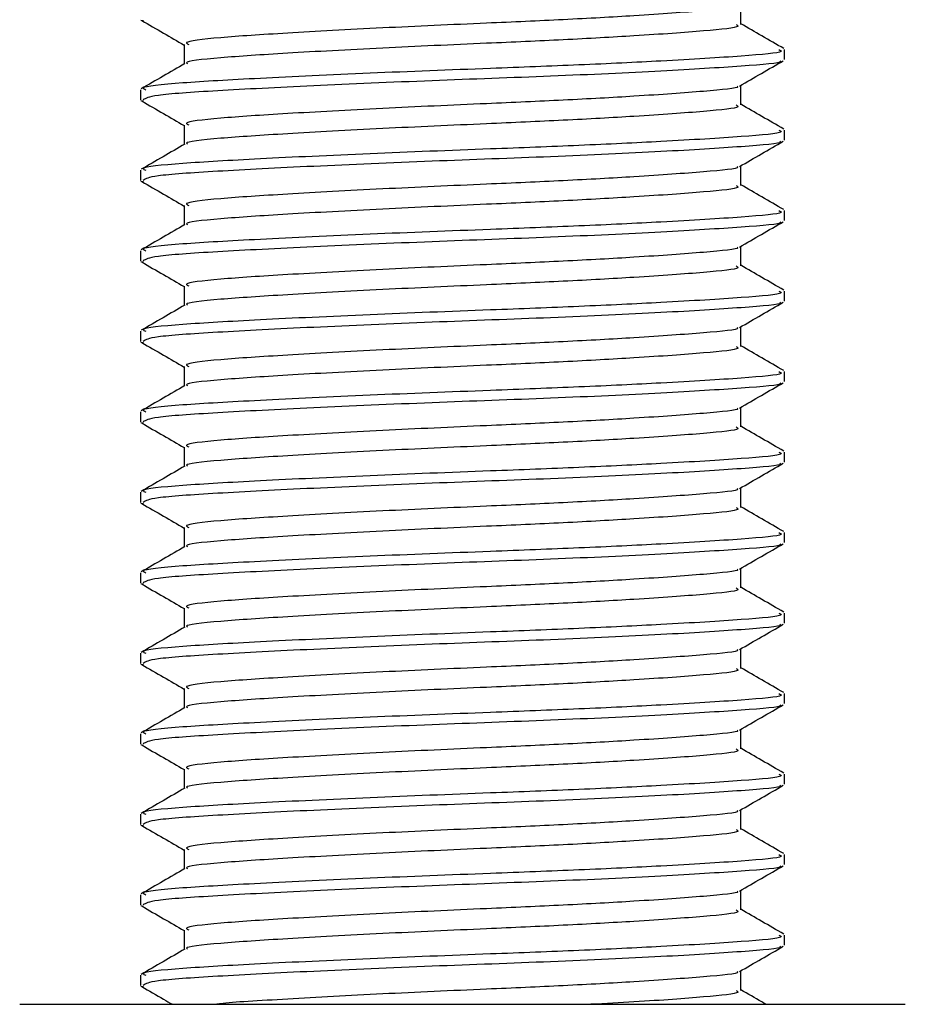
# Model space of a CAD drawing. Header units: millimetres. Extents: x 0 to 420, y 0 to 297.
# Tile 49 of 103: x 198.67 to 200.06, y 183.16 to 184.7. Entities that reach past the tile are written whole.
import ezdxf

# ---------------------------------------------------------------- set-up
doc = ezdxf.new("R2010")
doc.units = ezdxf.units.MM

msp = doc.modelspace()

# ---------------------------------------------------------------- linework, layer by layer
at = {"color": 7, "linetype": 'Continuous', "lineweight": 25}
for p, q in [((199.79907, 184.69182), (199.79907, 184.72247)), ((198.86168, 184.6986), (198.86593, 184.69791)), ((198.92905, 184.66037), (198.92905, 184.62983)), ((199.86714, 184.63684), (199.86714, 184.65256)), ((198.86097, 184.58971), (198.86097, 184.57393)), ((199.79907, 184.56605), (199.79907, 184.5967)), ((198.86168, 184.57283), (198.86593, 184.57213)), ((198.92905, 184.5346), (198.92905, 184.50406)), ((199.86714, 184.51107), (199.86714, 184.52679)), ((198.86097, 184.46394), (198.86097, 184.44816)), ((199.79907, 184.44027), (199.79907, 184.47093)), ((198.86168, 184.44706), (198.86593, 184.44636)), ((198.92905, 184.40883), (198.92905, 184.37829)), ((199.86714, 184.3853), (199.86714, 184.40102)), ((198.86097, 184.33817), (198.86097, 184.32239)), ((199.79907, 184.3145), (199.79907, 184.34516)), ((198.86168, 184.32129), (198.86593, 184.32059)), ((198.92905, 184.28306), (198.92905, 184.25252)), ((199.86714, 184.25953), (199.86714, 184.27525)), ((199.79907, 184.18873), (199.79907, 184.21939)), ((198.86097, 184.2124), (198.86097, 184.19662)), ((198.86168, 184.19552), (198.86593, 184.19482)), ((198.92905, 184.15729), (198.92905, 184.12675)), ((199.86714, 184.13376), (199.86714, 184.14948)), ((199.79907, 184.06296), (199.79907, 184.09362)), ((198.86097, 184.08663), (198.86097, 184.07084)), ((198.86168, 184.06975), (198.86593, 184.06905)), ((198.92905, 184.03152), (198.92905, 184.00098)), ((199.86714, 184.00799), (199.86714, 184.02371)), ((198.86097, 183.96086), (198.86097, 183.94507)), ((199.79907, 183.93719), (199.79907, 183.96785)), ((198.86168, 183.94398), (198.86593, 183.94328)), ((198.92905, 183.90575), (198.92905, 183.87521)), ((199.86714, 183.88221), (199.86714, 183.89794)), ((198.86097, 183.83508), (198.86097, 183.8193)), ((199.79907, 183.81142), (199.79907, 183.84207)), ((198.86168, 183.8182), (198.86593, 183.81751)), ((198.92905, 183.77998), (198.92905, 183.74944)), ((199.86714, 183.75644), (199.86714, 183.77216)), ((198.86097, 183.70931), (198.86097, 183.69353)), ((199.79907, 183.68565), (199.79907, 183.7163)), ((198.86168, 183.69243), (198.86593, 183.69174)), ((198.92905, 183.6542), (198.92905, 183.62366)), ((199.86714, 183.63067), (199.86714, 183.64639)), ((198.86097, 183.58354), (198.86097, 183.56776)), ((199.79907, 183.55988), (199.79907, 183.59053)), ((198.86168, 183.56666), (198.86593, 183.56596)), ((198.92905, 183.52843), (198.92905, 183.49789)), ((199.86714, 183.5049), (199.86714, 183.52062)), ((199.79907, 183.4341), (199.79907, 183.46476)), ((198.86097, 183.45777), (198.86097, 183.44199)), ((198.86168, 183.44089), (198.86593, 183.44019)), ((198.92905, 183.40266), (198.92905, 183.37212)), ((199.86714, 183.37913), (199.86714, 183.39485)), ((199.79907, 183.30833), (199.79907, 183.33899)), ((198.86097, 183.332), (198.86097, 183.31622)), ((198.86168, 183.31512), (198.86593, 183.31442)), ((198.92905, 183.27689), (198.92905, 183.24635)), ((199.86714, 183.25336), (199.86714, 183.26908)), ((198.86097, 183.20623), (198.86097, 183.19045)), ((199.79907, 183.18256), (199.79907, 183.21322)), ((198.86168, 183.18935), (198.86593, 183.18865)), ((198.67231, 183.16083), (200.0558, 183.16083))]:
    msp.add_line(p, q, dxfattribs=at)
for points, knots in [([(199.79311, 184.72123), (199.79358, 184.72087), (199.79743, 184.7179), (199.74496, 184.7131), (199.64779, 184.70591), (199.52476, 184.69911), (199.38911, 184.6931), (199.23502, 184.68633), (199.0853, 184.67803), (198.97919, 184.6711), (198.92685, 184.66495), (198.93446, 184.66137), (198.93648, 184.66042)], [0, 0, 0, 0, 0.0170089, 0.1395429, 0.2651564, 0.3617182, 0.4550083, 0.5789794, 0.7064021, 0.8289037, 0.9545634, 1, 1, 1, 1]), ([(198.86291, 184.69789), (198.87429, 184.6913), (198.89634, 184.67853), (198.91839, 184.66576), (198.92905, 184.65959)], [0, 0, 0, 0, 0.5163558, 1, 1, 1, 1]), ([(199.79132, 184.69183), (199.79327, 184.69078), (199.80006, 184.6871), (199.74636, 184.68164), (199.6475, 184.67448), (199.52483, 184.66767), (199.38907, 184.66166), (199.23511, 184.65488), (199.08497, 184.64659), (198.98038, 184.63966), (198.92894, 184.63409), (198.93381, 184.63109), (198.9344, 184.63073)], [0, 0, 0, 0, 0.0490909, 0.1710963, 0.2961678, 0.392313, 0.4852006, 0.6086368, 0.7355098, 0.8574829, 0.9826005, 1, 1, 1, 1]), ([(199.8659, 184.65402), (199.85451, 184.66061), (199.83223, 184.67351), (199.80995, 184.68641), (199.79907, 184.69272)], [0, 0, 0, 0, 0.5112595, 1, 1, 1, 1]), ([(199.85816, 184.65256), (199.86044, 184.6515), (199.86834, 184.6478), (199.80621, 184.64233), (199.69186, 184.63517), (199.54998, 184.62836), (199.393, 184.62235), (199.21484, 184.61558), (199.04167, 184.60729), (198.91899, 184.60036), (198.85849, 184.59421), (198.86722, 184.59065), (198.86951, 184.58971)], [0, 0, 0, 0, 0.0482673, 0.1669875, 0.2886879, 0.3822403, 0.4726264, 0.5927373, 0.7161886, 0.8348774, 0.9566226, 1, 1, 1, 1]), ([(198.93054, 184.6307), (198.91915, 184.6241), (198.89638, 184.61091), (198.8736, 184.59773), (198.86221, 184.59113)], [0, 0, 0, 0, 0.4998987, 1, 1, 1, 1]), ([(199.86, 184.63502), (199.86071, 184.63457), (199.8656, 184.63152), (199.80481, 184.62663), (199.68224, 184.61882), (199.50702, 184.6107), (199.31328, 184.60388), (199.12587, 184.59577), (198.97482, 184.58797), (198.87679, 184.58133), (198.86905, 184.57631), (198.86538, 184.57393)], [0, 0, 0, 0, 0.020946, 0.1431057, 0.2683321, 0.3948123, 0.5164381, 0.6428345, 0.7681974, 0.8902633, 1, 1, 1, 1]), ([(199.79691, 184.59546), (199.80829, 184.60205), (199.83105, 184.61523), (199.85382, 184.62841), (199.86521, 184.635)], [0, 0, 0, 0, 0.4999098, 1, 1, 1, 1]), ([(199.79311, 184.59546), (199.79358, 184.5951), (199.79743, 184.59213), (199.74496, 184.58733), (199.64779, 184.58014), (199.52476, 184.57334), (199.38911, 184.56733), (199.23502, 184.56056), (199.0853, 184.55226), (198.97919, 184.54533), (198.92685, 184.53918), (198.93446, 184.5356), (198.93648, 184.53465)], [0, 0, 0, 0, 0.01700891, 0.13954292, 0.26515642, 0.36171819, 0.45500832, 0.57897936, 0.70640208, 0.8289037, 0.95456345, 1, 1, 1, 1]), ([(198.86291, 184.57212), (198.87429, 184.56553), (198.89634, 184.55276), (198.91839, 184.53999), (198.92905, 184.53382)], [0, 0, 0, 0, 0.5163558, 1, 1, 1, 1]), ([(199.79132, 184.56606), (199.79327, 184.56501), (199.80006, 184.56133), (199.74636, 184.55586), (199.6475, 184.5487), (199.52483, 184.5419), (199.38907, 184.53589), (199.23511, 184.52911), (199.08497, 184.52082), (198.98038, 184.51389), (198.92894, 184.50832), (198.93381, 184.50532), (198.9344, 184.50496)], [0, 0, 0, 0, 0.0490909, 0.1710963, 0.2961678, 0.392313, 0.4852006, 0.6086368, 0.7355098, 0.8574829, 0.9826005, 1, 1, 1, 1]), ([(199.8659, 184.52825), (199.85451, 184.53484), (199.83223, 184.54774), (199.80995, 184.56064), (199.79907, 184.56695)], [0, 0, 0, 0, 0.5112595, 1, 1, 1, 1]), ([(199.85816, 184.52679), (199.86044, 184.52573), (199.86834, 184.52203), (199.80621, 184.51656), (199.69186, 184.5094), (199.54998, 184.50259), (199.393, 184.49658), (199.21484, 184.48981), (199.04167, 184.48152), (198.91899, 184.47459), (198.85849, 184.46844), (198.86722, 184.46488), (198.86951, 184.46394)], [0, 0, 0, 0, 0.0482673, 0.1669875, 0.2886879, 0.3822403, 0.4726264, 0.5927373, 0.7161886, 0.8348774, 0.9566226, 1, 1, 1, 1]), ([(199.86, 184.50925), (199.86071, 184.5088), (199.8656, 184.50574), (199.80481, 184.50086), (199.68224, 184.49305), (199.50702, 184.48493), (199.31328, 184.47811), (199.12587, 184.47), (198.97482, 184.4622), (198.87679, 184.45556), (198.86905, 184.45054), (198.86538, 184.44816)], [0, 0, 0, 0, 0.020946, 0.1431057, 0.2683321, 0.3948123, 0.5164381, 0.6428345, 0.7681974, 0.8902633, 1, 1, 1, 1]), ([(199.79691, 184.46968), (199.80829, 184.47628), (199.83105, 184.48946), (199.85382, 184.50264), (199.86521, 184.50923)], [0, 0, 0, 0, 0.4999098, 1, 1, 1, 1]), ([(198.93054, 184.50493), (198.91915, 184.49833), (198.89638, 184.48514), (198.8736, 184.47195), (198.86221, 184.46536)], [0, 0, 0, 0, 0.4998987, 1, 1, 1, 1]), ([(199.79311, 184.46969), (199.79358, 184.46933), (199.79743, 184.46636), (199.74496, 184.46156), (199.64779, 184.45437), (199.52476, 184.44757), (199.38911, 184.44156), (199.23502, 184.43478), (199.0853, 184.42649), (198.97919, 184.41956), (198.92685, 184.4134), (198.93446, 184.40982), (198.93648, 184.40887)], [0, 0, 0, 0, 0.0170089, 0.1395429, 0.2651564, 0.3617182, 0.4550083, 0.5789794, 0.7064021, 0.8289037, 0.9545634, 1, 1, 1, 1]), ([(198.86291, 184.44635), (198.87429, 184.43976), (198.89634, 184.42699), (198.91839, 184.41422), (198.92905, 184.40805)], [0, 0, 0, 0, 0.5163558, 1, 1, 1, 1]), ([(199.79132, 184.44029), (199.79327, 184.43924), (199.80006, 184.43556), (199.74636, 184.43009), (199.6475, 184.42293), (199.52483, 184.41613), (199.38907, 184.41011), (199.23511, 184.40334), (199.08497, 184.39505), (198.98038, 184.38812), (198.92894, 184.38255), (198.93381, 184.37955), (198.9344, 184.37919)], [0, 0, 0, 0, 0.0490909, 0.1710963, 0.2961678, 0.392313, 0.4852006, 0.6086368, 0.7355098, 0.8574829, 0.9826005, 1, 1, 1, 1]), ([(199.8659, 184.40247), (199.85451, 184.40907), (199.83223, 184.42197), (199.80995, 184.43487), (199.79907, 184.44118)], [0, 0, 0, 0, 0.5112595, 1, 1, 1, 1]), ([(199.85816, 184.40102), (199.86044, 184.39995), (199.86834, 184.39626), (199.80621, 184.39079), (199.69186, 184.38363), (199.54998, 184.37682), (199.393, 184.37081), (199.21484, 184.36404), (199.04167, 184.35574), (198.91899, 184.34882), (198.85849, 184.34267), (198.86722, 184.33911), (198.86951, 184.33817)], [0, 0, 0, 0, 0.04826734, 0.16698745, 0.28868792, 0.3822403, 0.47262643, 0.59273734, 0.71618864, 0.8348774, 0.95662262, 1, 1, 1, 1]), ([(199.86, 184.38347), (199.86071, 184.38303), (199.8656, 184.37997), (199.80481, 184.37509), (199.68224, 184.36727), (199.50702, 184.35916), (199.31328, 184.35234), (199.12587, 184.34423), (198.97482, 184.33643), (198.87679, 184.32979), (198.86905, 184.32476), (198.86538, 184.32239)], [0, 0, 0, 0, 0.020946, 0.1431057, 0.2683321, 0.3948123, 0.5164381, 0.6428345, 0.7681974, 0.8902633, 1, 1, 1, 1]), ([(199.79691, 184.34391), (199.80829, 184.35051), (199.83105, 184.36369), (199.85382, 184.37687), (199.86521, 184.38346)], [0, 0, 0, 0, 0.4999098, 1, 1, 1, 1]), ([(198.93054, 184.37916), (198.91915, 184.37256), (198.89638, 184.35937), (198.8736, 184.34618), (198.86221, 184.33959)], [0, 0, 0, 0, 0.49989867, 1, 1, 1, 1]), ([(199.79311, 184.34392), (199.79358, 184.34356), (199.79743, 184.34059), (199.74496, 184.33578), (199.64779, 184.3286), (199.52476, 184.3218), (199.38911, 184.31579), (199.23502, 184.30901), (199.0853, 184.30072), (198.97919, 184.29379), (198.92685, 184.28763), (198.93446, 184.28405), (198.93648, 184.2831)], [0, 0, 0, 0, 0.0170089, 0.1395429, 0.2651564, 0.3617182, 0.4550083, 0.5789794, 0.7064021, 0.8289037, 0.9545634, 1, 1, 1, 1]), ([(198.86291, 184.32057), (198.87429, 184.31398), (198.89634, 184.30122), (198.91839, 184.28845), (198.92905, 184.28227)], [0, 0, 0, 0, 0.5163558, 1, 1, 1, 1]), ([(199.79132, 184.31452), (199.79327, 184.31346), (199.80006, 184.30978), (199.74636, 184.30432), (199.6475, 184.29716), (199.52483, 184.29035), (199.38907, 184.28434), (199.23511, 184.27757), (199.08497, 184.26928), (198.98038, 184.26235), (198.92894, 184.25678), (198.93381, 184.25378), (198.9344, 184.25342)], [0, 0, 0, 0, 0.0490909, 0.1710963, 0.2961678, 0.392313, 0.4852006, 0.6086368, 0.7355098, 0.8574829, 0.9826005, 1, 1, 1, 1]), ([(199.8659, 184.2767), (199.85451, 184.2833), (199.83223, 184.29619), (199.80995, 184.3091), (199.79907, 184.31541)], [0, 0, 0, 0, 0.5112595, 1, 1, 1, 1]), ([(199.85816, 184.27525), (199.86044, 184.27418), (199.86834, 184.27049), (199.80621, 184.26502), (199.69186, 184.25786), (199.54998, 184.25105), (199.393, 184.24504), (199.21484, 184.23827), (199.04167, 184.22997), (198.91899, 184.22304), (198.85849, 184.2169), (198.86722, 184.21333), (198.86951, 184.2124)], [0, 0, 0, 0, 0.0482673, 0.1669875, 0.2886879, 0.3822403, 0.4726264, 0.5927373, 0.7161886, 0.8348774, 0.9566226, 1, 1, 1, 1]), ([(198.93054, 184.25338), (198.91915, 184.24679), (198.89638, 184.2336), (198.8736, 184.22041), (198.86221, 184.21382)], [0, 0, 0, 0, 0.4998987, 1, 1, 1, 1]), ([(199.86, 184.2577), (199.86071, 184.25726), (199.8656, 184.2542), (199.80481, 184.24931), (199.68224, 184.2415), (199.50702, 184.23338), (199.31328, 184.22657), (199.12587, 184.21846), (198.97482, 184.21066), (198.87679, 184.20401), (198.86905, 184.19899), (198.86538, 184.19662)], [0, 0, 0, 0, 0.020946, 0.1431057, 0.2683321, 0.3948123, 0.5164381, 0.6428345, 0.7681974, 0.8902633, 1, 1, 1, 1]), ([(199.79691, 184.21814), (199.80829, 184.22473), (199.83105, 184.23792), (199.85382, 184.2511), (199.86521, 184.25769)], [0, 0, 0, 0, 0.4999098, 1, 1, 1, 1]), ([(199.79311, 184.21815), (199.79358, 184.21778), (199.79743, 184.21482), (199.74496, 184.21001), (199.64779, 184.20283), (199.52476, 184.19603), (199.38911, 184.19001), (199.23502, 184.18324), (199.0853, 184.17495), (198.97919, 184.16802), (198.92685, 184.16186), (198.93446, 184.15828), (198.93648, 184.15733)], [0, 0, 0, 0, 0.0170089, 0.1395429, 0.2651564, 0.3617182, 0.4550083, 0.5789794, 0.7064021, 0.8289037, 0.9545634, 1, 1, 1, 1]), ([(198.86291, 184.1948), (198.87429, 184.18821), (198.89634, 184.17545), (198.91839, 184.16268), (198.92905, 184.1565)], [0, 0, 0, 0, 0.5163558, 1, 1, 1, 1]), ([(199.79132, 184.18875), (199.79327, 184.18769), (199.80006, 184.18401), (199.74636, 184.17855), (199.6475, 184.17139), (199.52483, 184.16458), (199.38907, 184.15857), (199.23511, 184.1518), (199.08497, 184.14351), (198.98038, 184.13658), (198.92894, 184.131), (198.93381, 184.12801), (198.9344, 184.12764)], [0, 0, 0, 0, 0.0490909, 0.1710963, 0.2961678, 0.392313, 0.4852006, 0.6086368, 0.7355098, 0.8574829, 0.9826005, 1, 1, 1, 1]), ([(199.8659, 184.15093), (199.85451, 184.15753), (199.83223, 184.17042), (199.80995, 184.18333), (199.79907, 184.18964)], [0, 0, 0, 0, 0.5112595, 1, 1, 1, 1]), ([(199.85816, 184.14948), (199.86044, 184.14841), (199.86834, 184.14472), (199.80621, 184.13925), (199.69186, 184.13209), (199.54998, 184.12528), (199.393, 184.11927), (199.21484, 184.1125), (199.04167, 184.1042), (198.91899, 184.09727), (198.85849, 184.09113), (198.86722, 184.08756), (198.86951, 184.08663)], [0, 0, 0, 0, 0.0482673, 0.1669875, 0.2886879, 0.3822403, 0.4726264, 0.5927373, 0.7161886, 0.8348774, 0.9566226, 1, 1, 1, 1]), ([(198.93054, 184.12761), (198.91915, 184.12102), (198.89638, 184.10783), (198.8736, 184.09464), (198.86221, 184.08805)], [0, 0, 0, 0, 0.4998987, 1, 1, 1, 1]), ([(199.86, 184.13193), (199.86071, 184.13148), (199.8656, 184.12843), (199.80481, 184.12354), (199.68224, 184.11573), (199.50702, 184.10761), (199.31328, 184.10079), (199.12587, 184.09269), (198.97482, 184.08489), (198.87679, 184.07824), (198.86905, 184.07322), (198.86538, 184.07084)], [0, 0, 0, 0, 0.02094603, 0.1431057, 0.26833207, 0.39481226, 0.5164381, 0.64283453, 0.76819743, 0.89026332, 1, 1, 1, 1]), ([(199.79691, 184.09237), (199.80829, 184.09896), (199.83105, 184.11215), (199.85382, 184.12533), (199.86521, 184.13192)], [0, 0, 0, 0, 0.4999098, 1, 1, 1, 1]), ([(199.79311, 184.09237), (199.79358, 184.09201), (199.79743, 184.08905), (199.74496, 184.08424), (199.64779, 184.07706), (199.52476, 184.07026), (199.38911, 184.06424), (199.23502, 184.05747), (199.0853, 184.04918), (198.97919, 184.04225), (198.92685, 184.03609), (198.93446, 184.03251), (198.93648, 184.03156)], [0, 0, 0, 0, 0.0170089, 0.1395429, 0.2651564, 0.3617182, 0.4550083, 0.5789794, 0.7064021, 0.8289037, 0.9545634, 1, 1, 1, 1]), ([(198.86291, 184.06903), (198.87429, 184.06244), (198.89634, 184.04968), (198.91839, 184.03691), (198.92905, 184.03073)], [0, 0, 0, 0, 0.5163558, 1, 1, 1, 1]), ([(199.79132, 184.06298), (199.79327, 184.06192), (199.80006, 184.05824), (199.74636, 184.05278), (199.6475, 184.04562), (199.52483, 184.03881), (199.38907, 184.0328), (199.23511, 184.02603), (199.08497, 184.01773), (198.98038, 184.0108), (198.92894, 184.00523), (198.93381, 184.00224), (198.9344, 184.00187)], [0, 0, 0, 0, 0.0490909, 0.1710963, 0.2961678, 0.392313, 0.4852006, 0.6086368, 0.7355098, 0.8574829, 0.9826005, 1, 1, 1, 1]), ([(199.8659, 184.02516), (199.85451, 184.03175), (199.83223, 184.04465), (199.80995, 184.05756), (199.79907, 184.06386)], [0, 0, 0, 0, 0.5112595, 1, 1, 1, 1]), ([(199.85816, 184.02371), (199.86044, 184.02264), (199.86834, 184.01895), (199.80621, 184.01348), (199.69186, 184.00632), (199.54998, 183.99951), (199.393, 183.9935), (199.21484, 183.98672), (199.04167, 183.97843), (198.91899, 183.9715), (198.85849, 183.96536), (198.86722, 183.96179), (198.86951, 183.96086)], [0, 0, 0, 0, 0.0482673, 0.1669875, 0.2886879, 0.3822403, 0.4726264, 0.5927373, 0.7161886, 0.8348774, 0.9566226, 1, 1, 1, 1]), ([(198.93054, 184.00184), (198.91915, 183.99525), (198.89638, 183.98205), (198.8736, 183.96887), (198.86221, 183.96227)], [0, 0, 0, 0, 0.4998987, 1, 1, 1, 1]), ([(199.86, 184.00616), (199.86071, 184.00571), (199.8656, 184.00266), (199.80481, 183.99777), (199.68224, 183.98996), (199.50702, 183.98184), (199.31328, 183.97502), (199.12587, 183.96692), (198.97482, 183.95912), (198.87679, 183.95247), (198.86905, 183.94745), (198.86538, 183.94507)], [0, 0, 0, 0, 0.020946, 0.1431057, 0.2683321, 0.3948123, 0.5164381, 0.6428345, 0.7681974, 0.8902633, 1, 1, 1, 1]), ([(199.79691, 183.9666), (199.80829, 183.97319), (199.83105, 183.98638), (199.85382, 183.99956), (199.86521, 184.00615)], [0, 0, 0, 0, 0.4999098, 1, 1, 1, 1]), ([(199.79311, 183.9666), (199.79358, 183.96624), (199.79743, 183.96328), (199.74496, 183.95847), (199.64779, 183.95129), (199.52476, 183.94448), (199.38911, 183.93847), (199.23502, 183.9317), (199.0853, 183.92341), (198.97919, 183.91648), (198.92685, 183.91032), (198.93446, 183.90674), (198.93648, 183.90579)], [0, 0, 0, 0, 0.0170089, 0.1395429, 0.2651564, 0.3617182, 0.4550083, 0.5789794, 0.7064021, 0.8289037, 0.9545634, 1, 1, 1, 1]), ([(198.86291, 183.94326), (198.87429, 183.93667), (198.89634, 183.92391), (198.91839, 183.91114), (198.92905, 183.90496)], [0, 0, 0, 0, 0.5163558, 1, 1, 1, 1]), ([(199.79132, 183.93721), (199.79327, 183.93615), (199.80006, 183.93247), (199.74636, 183.92701), (199.6475, 183.91985), (199.52483, 183.91304), (199.38907, 183.90703), (199.23511, 183.90026), (199.08497, 183.89196), (198.98038, 183.88503), (198.92894, 183.87946), (198.93381, 183.87647), (198.9344, 183.8761)], [0, 0, 0, 0, 0.0490909, 0.1710963, 0.2961678, 0.392313, 0.4852006, 0.6086368, 0.7355098, 0.8574829, 0.9826005, 1, 1, 1, 1]), ([(199.8659, 183.89939), (199.85451, 183.90598), (199.83223, 183.91888), (199.80995, 183.93179), (199.79907, 183.93809)], [0, 0, 0, 0, 0.5112595, 1, 1, 1, 1]), ([(199.85816, 183.89794), (199.86044, 183.89687), (199.86834, 183.89318), (199.80621, 183.8877), (199.69186, 183.88054), (199.54998, 183.87374), (199.393, 183.86773), (199.21484, 183.86095), (199.04167, 183.85266), (198.91899, 183.84573), (198.85849, 183.83959), (198.86722, 183.83602), (198.86951, 183.83508)], [0, 0, 0, 0, 0.0482673, 0.1669875, 0.2886879, 0.3822403, 0.4726264, 0.5927373, 0.7161886, 0.8348774, 0.9566226, 1, 1, 1, 1]), ([(198.93054, 183.87607), (198.91915, 183.86948), (198.89638, 183.85628), (198.8736, 183.8431), (198.86221, 183.8365)], [0, 0, 0, 0, 0.4998987, 1, 1, 1, 1]), ([(199.86, 183.88039), (199.86071, 183.87994), (199.8656, 183.87689), (199.80481, 183.872), (199.68224, 183.86419), (199.50702, 183.85607), (199.31328, 183.84925), (199.12587, 183.84115), (198.97482, 183.83334), (198.87679, 183.8267), (198.86905, 183.82168), (198.86538, 183.8193)], [0, 0, 0, 0, 0.020946, 0.1431057, 0.2683321, 0.3948123, 0.5164381, 0.6428345, 0.7681974, 0.8902633, 1, 1, 1, 1]), ([(199.79691, 183.84083), (199.80829, 183.84742), (199.83105, 183.86061), (199.85382, 183.87378), (199.86521, 183.88037)], [0, 0, 0, 0, 0.4999098, 1, 1, 1, 1]), ([(199.79311, 183.84083), (199.79358, 183.84047), (199.79743, 183.8375), (199.74496, 183.8327), (199.64779, 183.82552), (199.52476, 183.81871), (199.38911, 183.8127), (199.23502, 183.80593), (199.0853, 183.79763), (198.97919, 183.7907), (198.92685, 183.78455), (198.93446, 183.78097), (198.93648, 183.78002)], [0, 0, 0, 0, 0.0170089, 0.1395429, 0.2651564, 0.3617182, 0.4550083, 0.5789794, 0.7064021, 0.8289037, 0.9545634, 1, 1, 1, 1]), ([(198.86291, 183.81749), (198.87429, 183.8109), (198.89634, 183.79814), (198.91839, 183.78536), (198.92905, 183.77919)], [0, 0, 0, 0, 0.5163558, 1, 1, 1, 1]), ([(199.79132, 183.81143), (199.79327, 183.81038), (199.80006, 183.8067), (199.74636, 183.80124), (199.6475, 183.79408), (199.52483, 183.78727), (199.38907, 183.78126), (199.23511, 183.77448), (199.08497, 183.76619), (198.98038, 183.75926), (198.92894, 183.75369), (198.93381, 183.7507), (198.9344, 183.75033)], [0, 0, 0, 0, 0.04909091, 0.17109626, 0.29616782, 0.39231299, 0.48520062, 0.60863681, 0.73550977, 0.85748287, 0.98260048, 1, 1, 1, 1]), ([(199.8659, 183.77362), (199.85451, 183.78021), (199.83223, 183.79311), (199.80995, 183.80601), (199.79907, 183.81232)], [0, 0, 0, 0, 0.5112595, 1, 1, 1, 1]), ([(199.85816, 183.77216), (199.86044, 183.7711), (199.86834, 183.76741), (199.80621, 183.76193), (199.69186, 183.75477), (199.54998, 183.74797), (199.393, 183.74195), (199.21484, 183.73518), (199.04167, 183.72689), (198.91899, 183.71996), (198.85849, 183.71382), (198.86722, 183.71025), (198.86951, 183.70931)], [0, 0, 0, 0, 0.0482673, 0.1669875, 0.2886879, 0.3822403, 0.4726264, 0.5927373, 0.7161886, 0.8348774, 0.9566226, 1, 1, 1, 1]), ([(199.86, 183.75462), (199.86071, 183.75417), (199.8656, 183.75112), (199.80481, 183.74623), (199.68224, 183.73842), (199.50702, 183.7303), (199.31328, 183.72348), (199.12587, 183.71537), (198.97482, 183.70757), (198.87679, 183.70093), (198.86905, 183.69591), (198.86538, 183.69353)], [0, 0, 0, 0, 0.020946, 0.1431057, 0.2683321, 0.3948123, 0.5164381, 0.6428345, 0.7681974, 0.8902633, 1, 1, 1, 1]), ([(199.79691, 183.71506), (199.80829, 183.72165), (199.83105, 183.73483), (199.85382, 183.74801), (199.86521, 183.7546)], [0, 0, 0, 0, 0.4999098, 1, 1, 1, 1]), ([(198.93054, 183.7503), (198.91915, 183.7437), (198.89638, 183.73051), (198.8736, 183.71733), (198.86221, 183.71073)], [0, 0, 0, 0, 0.4998987, 1, 1, 1, 1]), ([(199.79311, 183.71506), (199.79358, 183.7147), (199.79743, 183.71173), (199.74496, 183.70693), (199.64779, 183.69974), (199.52476, 183.69294), (199.38911, 183.68693), (199.23502, 183.68016), (199.0853, 183.67186), (198.97919, 183.66493), (198.92685, 183.65878), (198.93446, 183.6552), (198.93648, 183.65425)], [0, 0, 0, 0, 0.0170089, 0.1395429, 0.2651564, 0.3617182, 0.4550083, 0.5789794, 0.7064021, 0.8289037, 0.9545634, 1, 1, 1, 1]), ([(198.86291, 183.69172), (198.87429, 183.68513), (198.89634, 183.67236), (198.91839, 183.65959), (198.92905, 183.65342)], [0, 0, 0, 0, 0.51635581, 1, 1, 1, 1]), ([(199.79132, 183.68566), (199.79327, 183.68461), (199.80006, 183.68093), (199.74636, 183.67547), (199.6475, 183.66831), (199.52483, 183.6615), (199.38907, 183.65549), (199.23511, 183.64871), (199.08497, 183.64042), (198.98038, 183.63349), (198.92894, 183.62792), (198.93381, 183.62492), (198.9344, 183.62456)], [0, 0, 0, 0, 0.04909091, 0.17109626, 0.29616782, 0.39231299, 0.48520062, 0.60863681, 0.73550977, 0.85748287, 0.98260048, 1, 1, 1, 1]), ([(199.8659, 183.64785), (199.85451, 183.65444), (199.83223, 183.66734), (199.80995, 183.68024), (199.79907, 183.68655)], [0, 0, 0, 0, 0.51125952, 1, 1, 1, 1]), ([(199.85816, 183.64639), (199.86044, 183.64533), (199.86834, 183.64163), (199.80621, 183.63616), (199.69186, 183.629), (199.54998, 183.62219), (199.393, 183.61618), (199.21484, 183.60941), (199.04167, 183.60112), (198.91899, 183.59419), (198.85849, 183.58804), (198.86722, 183.58448), (198.86951, 183.58354)], [0, 0, 0, 0, 0.0482673, 0.1669875, 0.2886879, 0.3822403, 0.4726264, 0.5927373, 0.7161886, 0.8348774, 0.9566226, 1, 1, 1, 1]), ([(198.93054, 183.62453), (198.91915, 183.61793), (198.89638, 183.60474), (198.8736, 183.59155), (198.86221, 183.58496)], [0, 0, 0, 0, 0.4998987, 1, 1, 1, 1]), ([(199.86, 183.62885), (199.86071, 183.6284), (199.8656, 183.62534), (199.80481, 183.62046), (199.68224, 183.61265), (199.50702, 183.60453), (199.31328, 183.59771), (199.12587, 183.5896), (198.97482, 183.5818), (198.87679, 183.57516), (198.86905, 183.57014), (198.86538, 183.56776)], [0, 0, 0, 0, 0.020946, 0.1431057, 0.2683321, 0.3948123, 0.5164381, 0.6428345, 0.7681974, 0.8902633, 1, 1, 1, 1]), ([(199.79691, 183.58929), (199.80829, 183.59588), (199.83105, 183.60906), (199.85382, 183.62224), (199.86521, 183.62883)], [0, 0, 0, 0, 0.4999098, 1, 1, 1, 1]), ([(199.79311, 183.58929), (199.79358, 183.58893), (199.79743, 183.58596), (199.74496, 183.58116), (199.64779, 183.57397), (199.52476, 183.56717), (199.38911, 183.56116), (199.23502, 183.55439), (199.0853, 183.54609), (198.97919, 183.53916), (198.92685, 183.53301), (198.93446, 183.52943), (198.93648, 183.52847)], [0, 0, 0, 0, 0.0170089, 0.1395429, 0.2651564, 0.3617182, 0.4550083, 0.5789794, 0.7064021, 0.8289037, 0.9545634, 1, 1, 1, 1]), ([(198.86291, 183.56595), (198.87429, 183.55936), (198.89634, 183.54659), (198.91839, 183.53382), (198.92905, 183.52765)], [0, 0, 0, 0, 0.5163558, 1, 1, 1, 1]), ([(199.79132, 183.55989), (199.79327, 183.55884), (199.80006, 183.55516), (199.74636, 183.54969), (199.6475, 183.54253), (199.52483, 183.53573), (199.38907, 183.52972), (199.23511, 183.52294), (199.08497, 183.51465), (198.98038, 183.50772), (198.92894, 183.50215), (198.93381, 183.49915), (198.9344, 183.49879)], [0, 0, 0, 0, 0.0490909, 0.1710963, 0.2961678, 0.392313, 0.4852006, 0.6086368, 0.7355098, 0.8574829, 0.9826005, 1, 1, 1, 1]), ([(199.8659, 183.52208), (199.85451, 183.52867), (199.83223, 183.54157), (199.80995, 183.55447), (199.79907, 183.56078)], [0, 0, 0, 0, 0.5112595, 1, 1, 1, 1]), ([(199.85816, 183.52062), (199.86044, 183.51955), (199.86834, 183.51586), (199.80621, 183.51039), (199.69186, 183.50323), (199.54998, 183.49642), (199.393, 183.49041), (199.21484, 183.48364), (199.04167, 183.47534), (198.91899, 183.46842), (198.85849, 183.46227), (198.86722, 183.45871), (198.86951, 183.45777)], [0, 0, 0, 0, 0.0482673, 0.1669875, 0.2886879, 0.3822403, 0.4726264, 0.5927373, 0.7161886, 0.8348774, 0.9566226, 1, 1, 1, 1]), ([(198.93054, 183.49876), (198.91915, 183.49216), (198.89638, 183.47897), (198.8736, 183.46578), (198.86221, 183.45919)], [0, 0, 0, 0, 0.4998987, 1, 1, 1, 1]), ([(199.86, 183.50307), (199.86071, 183.50263), (199.8656, 183.49957), (199.80481, 183.49469), (199.68224, 183.48688), (199.50702, 183.47876), (199.31328, 183.47194), (199.12587, 183.46383), (198.97482, 183.45603), (198.87679, 183.44939), (198.86905, 183.44436), (198.86538, 183.44199)], [0, 0, 0, 0, 0.020946, 0.1431057, 0.2683321, 0.3948123, 0.5164381, 0.6428345, 0.7681974, 0.8902633, 1, 1, 1, 1]), ([(199.79691, 183.46351), (199.80829, 183.47011), (199.83105, 183.48329), (199.85382, 183.49647), (199.86521, 183.50306)], [0, 0, 0, 0, 0.4999098, 1, 1, 1, 1]), ([(199.79311, 183.46352), (199.79358, 183.46316), (199.79743, 183.46019), (199.74496, 183.45539), (199.64779, 183.4482), (199.52476, 183.4414), (199.38911, 183.43539), (199.23502, 183.42861), (199.0853, 183.42032), (198.97919, 183.41339), (198.92685, 183.40723), (198.93446, 183.40365), (198.93648, 183.4027)], [0, 0, 0, 0, 0.0170089, 0.1395429, 0.2651564, 0.3617182, 0.4550083, 0.5789794, 0.7064021, 0.8289037, 0.9545634, 1, 1, 1, 1]), ([(198.86291, 183.44018), (198.87429, 183.43358), (198.89634, 183.42082), (198.91839, 183.40805), (198.92905, 183.40187)], [0, 0, 0, 0, 0.5163558, 1, 1, 1, 1]), ([(199.79132, 183.43412), (199.79327, 183.43307), (199.80006, 183.42939), (199.74636, 183.42392), (199.6475, 183.41676), (199.52483, 183.40996), (199.38907, 183.40394), (199.23511, 183.39717), (199.08497, 183.38888), (198.98038, 183.38195), (198.92894, 183.37638), (198.93381, 183.37338), (198.9344, 183.37302)], [0, 0, 0, 0, 0.0490909, 0.1710963, 0.2961678, 0.392313, 0.4852006, 0.6086368, 0.7355098, 0.8574829, 0.9826005, 1, 1, 1, 1]), ([(199.8659, 183.3963), (199.85451, 183.4029), (199.83223, 183.4158), (199.80995, 183.4287), (199.79907, 183.43501)], [0, 0, 0, 0, 0.5112595, 1, 1, 1, 1]), ([(199.85816, 183.39485), (199.86044, 183.39378), (199.86834, 183.39009), (199.80621, 183.38462), (199.69186, 183.37746), (199.54998, 183.37065), (199.393, 183.36464), (199.21484, 183.35787), (199.04167, 183.34957), (198.91899, 183.34264), (198.85849, 183.3365), (198.86722, 183.33294), (198.86951, 183.332)], [0, 0, 0, 0, 0.0482673, 0.1669875, 0.2886879, 0.3822403, 0.4726264, 0.5927373, 0.7161886, 0.8348774, 0.9566226, 1, 1, 1, 1]), ([(198.93054, 183.37299), (198.91915, 183.36639), (198.89638, 183.3532), (198.8736, 183.34001), (198.86221, 183.33342)], [0, 0, 0, 0, 0.4998987, 1, 1, 1, 1]), ([(199.86, 183.3773), (199.86071, 183.37686), (199.8656, 183.3738), (199.80481, 183.36891), (199.68224, 183.3611), (199.50702, 183.35299), (199.31328, 183.34617), (199.12587, 183.33806), (198.97482, 183.33026), (198.87679, 183.32361), (198.86905, 183.31859), (198.86538, 183.31622)], [0, 0, 0, 0, 0.020946, 0.1431057, 0.2683321, 0.3948123, 0.5164381, 0.6428345, 0.7681974, 0.8902633, 1, 1, 1, 1]), ([(199.79691, 183.33774), (199.80829, 183.34433), (199.83105, 183.35752), (199.85382, 183.3707), (199.86521, 183.37729)], [0, 0, 0, 0, 0.4999098, 1, 1, 1, 1]), ([(199.79311, 183.33775), (199.79358, 183.33738), (199.79743, 183.33442), (199.74496, 183.32961), (199.64779, 183.32243), (199.52476, 183.31563), (199.38911, 183.30962), (199.23502, 183.30284), (199.0853, 183.29455), (198.97919, 183.28762), (198.92685, 183.28146), (198.93446, 183.27788), (198.93648, 183.27693)], [0, 0, 0, 0, 0.0170089, 0.1395429, 0.2651564, 0.3617182, 0.4550083, 0.5789794, 0.7064021, 0.8289037, 0.9545634, 1, 1, 1, 1]), ([(198.86291, 183.3144), (198.87429, 183.30781), (198.89634, 183.29505), (198.91839, 183.28228), (198.92905, 183.2761)], [0, 0, 0, 0, 0.5163558, 1, 1, 1, 1]), ([(199.79132, 183.30835), (199.79327, 183.30729), (199.80006, 183.30361), (199.74636, 183.29815), (199.6475, 183.29099), (199.52483, 183.28418), (199.38907, 183.27817), (199.23511, 183.2714), (199.08497, 183.26311), (198.98038, 183.25618), (198.92894, 183.25061), (198.93381, 183.24761), (198.9344, 183.24724)], [0, 0, 0, 0, 0.0490909, 0.1710963, 0.2961678, 0.392313, 0.4852006, 0.6086368, 0.7355098, 0.8574829, 0.9826005, 1, 1, 1, 1]), ([(199.8659, 183.27053), (199.85451, 183.27713), (199.83223, 183.29002), (199.80995, 183.30293), (199.79907, 183.30924)], [0, 0, 0, 0, 0.5112595, 1, 1, 1, 1]), ([(199.85816, 183.26908), (199.86044, 183.26801), (199.86834, 183.26432), (199.80621, 183.25885), (199.69186, 183.25169), (199.54998, 183.24488), (199.393, 183.23887), (199.21484, 183.2321), (199.04167, 183.2238), (198.91899, 183.21687), (198.85849, 183.21073), (198.86722, 183.20716), (198.86951, 183.20623)], [0, 0, 0, 0, 0.0482673, 0.1669875, 0.2886879, 0.3822403, 0.4726264, 0.5927373, 0.7161886, 0.8348774, 0.9566226, 1, 1, 1, 1]), ([(198.93054, 183.24721), (198.91915, 183.24062), (198.89638, 183.22743), (198.8736, 183.21424), (198.86221, 183.20765)], [0, 0, 0, 0, 0.4998987, 1, 1, 1, 1]), ([(199.86, 183.25153), (199.86071, 183.25108), (199.8656, 183.24803), (199.80481, 183.24314), (199.68224, 183.23533), (199.50702, 183.22721), (199.31328, 183.2204), (199.12587, 183.21229), (198.97482, 183.20449), (198.87679, 183.19784), (198.86905, 183.19282), (198.86538, 183.19045)], [0, 0, 0, 0, 0.020946, 0.1431057, 0.2683321, 0.3948123, 0.5164381, 0.6428345, 0.7681974, 0.8902633, 1, 1, 1, 1]), ([(199.79691, 183.21197), (199.80829, 183.21856), (199.83105, 183.23175), (199.85382, 183.24493), (199.86521, 183.25152)], [0, 0, 0, 0, 0.4999098, 1, 1, 1, 1]), ([(199.79311, 183.21197), (199.79358, 183.21161), (199.79743, 183.20865), (199.74495, 183.20384), (199.64781, 183.19666), (199.5247, 183.18986), (199.38933, 183.18384), (199.23383, 183.17708), (199.08975, 183.16874), (199.00046, 183.16398), (198.98204, 183.16114), (198.98003, 183.16083)], [0, 0, 0, 0, 0.020155, 0.1653535, 0.314201, 0.4286233, 0.5391689, 0.6860702, 0.8370616, 0.9822217, 1, 1, 1, 1]), ([(198.86291, 183.18863), (198.87429, 183.18204), (198.8903, 183.17278), (198.9063, 183.16351), (198.91092, 183.16083)], [0, 0, 0, 0, 0.7112717, 1, 1, 1, 1]), ([(199.83815, 183.16083), (199.83601, 183.16207), (199.82298, 183.16961), (199.80995, 183.17716), (199.79907, 183.18346)], [0, 0, 0, 0, 0.1641848, 1, 1, 1, 1]), ([(199.79132, 183.18258), (199.79329, 183.18152), (199.80012, 183.17784), (199.74564, 183.17239), (199.66033, 183.16596), (199.58759, 183.16207), (199.56433, 183.16083)], [0, 0, 0, 0, 0.13829699, 0.48200567, 0.83435232, 1, 1, 1, 1])]:
    msp.add_open_spline(points, degree=3, knots=knots, dxfattribs=at)

doc.saveas('drawing.dxf')
